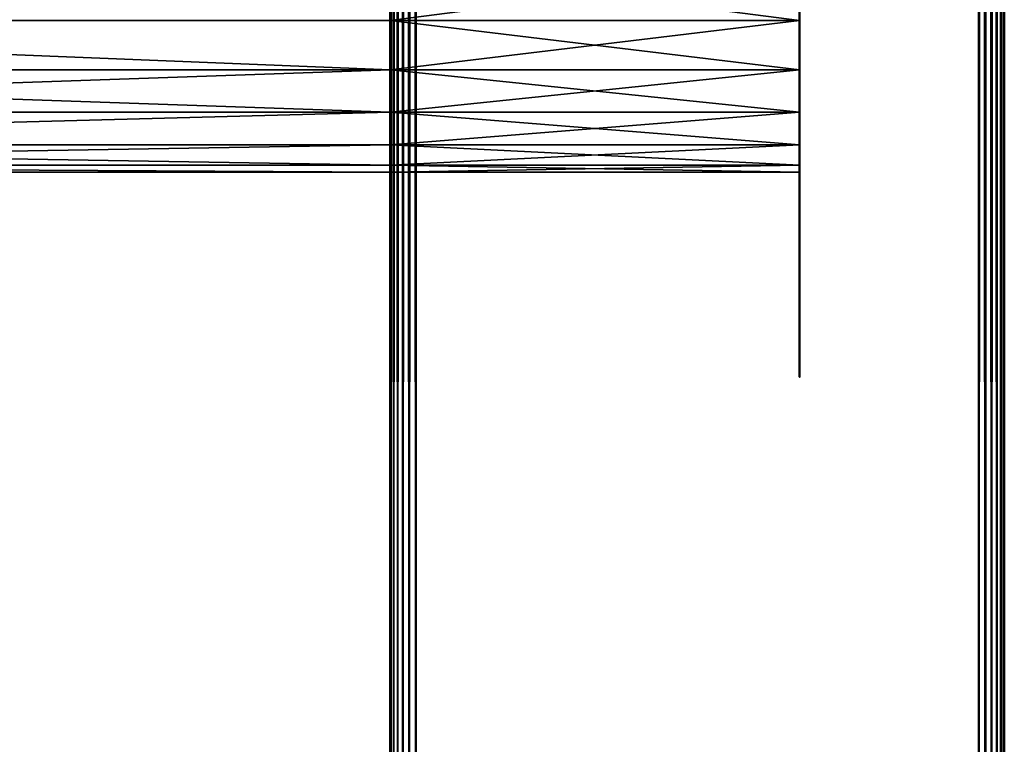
# Model space of a CAD drawing. Header units: millimetres. Extents: x 0 to 359, y -334 to 1.
# Tile 183 of 216: x 340 to 359, y -279 to -265. Entities that reach past the tile are written whole.
import ezdxf

# ---------------------------------------------------------------- set-up
doc = ezdxf.new("R2010")
doc.units = ezdxf.units.MM
doc.header["$MEASUREMENT"] = 0
doc.layers.add('0 Misc', color=7, linetype='Continuous', lineweight=35)
doc.layers.add('10 Raster Images', color=7, linetype='Continuous', lineweight=35)

msp = doc.modelspace()

# ---------------------------------------------------------------- linework, layer by layer
at = {"layer": '0 Misc', "color": 160, "linetype": 'Continuous', "lineweight": 50}
for p, q in [((347, -296, 0.5), (347, 0, 0.5)), ((347, 0, 332.5), (347, -296, 332.5)), ((347.5, 0), (347.5, -296)), ((347.5, -296, 333), (347.5, 0, 333)), ((358.5, -296), (358.5, 0)), ((358.5, 0, 333), (358.5, -296, 333)), ((359, -296, 332.5), (359, 0, 332.5)), ((359, 0, 0.5), (359, -296, 0.5)), ((347, -294.5, 13), (347, -0.5, 13)), ((347, -294.5, 1), (347, -0.5, 1)), ((347, -294.5, 332), (347, -0.5, 332)), ((347, -294.5, 320), (347, -0.5, 320))]:
    msp.add_line(p, q, dxfattribs=at).dxf.unprotected_set("ltscale", 0)
at = {"layer": '0 Misc', "color": 160, "linetype": 'Continuous', "lineweight": 25}
for p, q in [((347, -263.5, 3), (347, -294.5, 1)), ((347, -263.5, 11), (347, -294.5, 13)), ((347, -263.5, 322), (347, -294.5, 320)), ((347, -263.5, 330), (347, -294.5, 332)), ((347, -263.5, 330), (347, -296, 332.5)), ((347, -263.5, 3), (347, -296, 0.5)), ((347, -263.5, 11), (347, -264.535, 322.136)), ((355, -264.535, 3.136), (355, -263.5, 11)), ((355, -264.535, 322.136), (355, -263.5, 330)), ((347, -294.5, 13), (347, -264.535, 3.136)), ((347, -264.535, 3.136), (347, -294.5, 1)), ((347, -264.535, 10.864), (347, -294.5, 13)), ((347, -294.5, 332), (347, -264.535, 322.136)), ((347, -264.535, 322.136), (347, -294.5, 320)), ((347, -264.535, 329.864), (347, -294.5, 332)), ((347, -264.535, 329.864), (347, -296, 332.5)), ((347, -264.535, 3.136), (347, -296, 0.5)), ((347, -264.535, 10.864), (347, -265.5, 322.536)), ((347, -264.535, 10.864), (347, -264.535, 322.136)), ((355, -265.5, 3.536), (355, -264.535, 10.864)), ((355, -264.535, 3.136), (355, -264.535, 10.864)), ((355, -265.5, 322.536), (355, -264.535, 329.864)), ((355, -264.535, 322.136), (355, -264.535, 329.864)), ((347, -294.5, 13), (347, -265.5, 3.536)), ((347, -265.5, 10.464), (347, -294.5, 13)), ((347, -294.5, 332), (347, -265.5, 322.536)), ((347, -265.5, 329.464), (347, -294.5, 332)), ((347, -265.5, 329.464), (347, -296, 332.5)), ((347, -265.5, 3.536), (347, -296, 0.5)), ((347, -265.5, 10.464), (347, -266.328, 323.172)), ((347, -265.5, 10.464), (347, -265.5, 322.536)), ((355, -266.328, 4.172), (355, -265.5, 10.464)), ((355, -265.5, 3.536), (355, -265.5, 10.464)), ((355, -266.328, 323.172), (355, -265.5, 329.464)), ((355, -265.5, 322.536), (355, -265.5, 329.464)), ((347, -294.5, 13), (347, -266.328, 4.172)), ((347, -266.328, 9.828), (347, -294.5, 13)), ((347, -294.5, 332), (347, -266.328, 323.172)), ((347, -266.328, 328.828), (347, -294.5, 332)), ((347, -266.328, 328.828), (347, -296, 332.5)), ((347, -266.328, 4.172), (347, -296, 0.5)), ((347, -266.328, 9.828), (347, -266.964, 324)), ((347, -266.328, 9.828), (347, -266.328, 323.172)), ((355, -266.964, 5), (355, -266.328, 9.828)), ((355, -266.328, 4.172), (355, -266.328, 9.828)), ((355, -266.964, 324), (355, -266.328, 328.828)), ((355, -266.328, 323.172), (355, -266.328, 328.828)), ((347, -294.5, 13), (347, -266.964, 5)), ((347, -266.964, 9), (347, -294.5, 13)), ((347, -294.5, 332), (347, -266.964, 324)), ((347, -266.964, 328), (347, -294.5, 332)), ((347, -266.964, 328), (347, -296, 332.5)), ((347, -266.964, 5), (347, -296, 0.5)), ((347, -266.964, 9), (347, -267.364, 324.965)), ((347, -266.964, 9), (347, -266.964, 324)), ((355, -267.364, 5.965), (355, -266.964, 9)), ((355, -266.964, 5), (355, -266.964, 9)), ((355, -267.364, 324.965), (355, -266.964, 328)), ((355, -266.964, 324), (355, -266.964, 328)), ((347, -294.5, 13), (347, -267.364, 5.965)), ((347, -267.364, 8.035), (347, -294.5, 13)), ((347, -294.5, 332), (347, -267.364, 324.965)), ((347, -267.364, 327.035), (347, -294.5, 332)), ((347, -267.364, 327.035), (347, -296, 332.5)), ((347, -267.364, 5.965), (347, -296, 0.5)), ((347, -267.364, 8.035), (347, -267.5, 326)), ((347, -267.364, 8.035), (347, -267.364, 324.965)), ((355, -267.364, 5.965), (355, -267.364, 8.035)), ((355, -267.364, 324.965), (355, -267.364, 327.035)), ((347, -294.5, 13), (347, -267.5, 7)), ((347, -294.5, 332), (347, -267.5, 326)), ((347, -296, 332.5), (347, -267.5, 7)), ((347, -267.5, 7), (347, -267.5, 326)), ((347, -267.5, 326), (347, -296, 332.5)), ((347, -267.5, 7), (347, -296, 0.5))]:
    msp.add_line(p, q, dxfattribs=at).dxf.unprotected_set("ltscale", 0)
at = {"layer": '0 Misc', "color": 160, "linetype": 'Continuous', "lineweight": 50, "extrusion": (-1, 0, 0)}
for centre in [(263.5, 3, -347), (263.5, 322, -347), (267.5, 7, -355)]:
    msp.add_circle(centre, 4, dxfattribs=at).dxf.unprotected_set("ltscale", 0)
at = {"layer": '0 Misc', "color": 160, "linetype": 'Continuous', "lineweight": 50, "extrusion": (1, 0, 0)}
for centre in [(-267.5, 7, 347), (-267.5, 326, 347), (-267.5, 326, 355)]:
    msp.add_circle(centre, 4, dxfattribs=at).dxf.unprotected_set("ltscale", 0)
at = {"layer": '0 Misc', "color": 7, "lineweight": 25}
for points in [[(347, -296, 0.5), (347, 0, 0.5), (347.017, 0, 0.371)], [(347.017, -296, 0.371), (347, -296, 0.5), (347.017, 0, 0.371)], [(347, 0, 332.5), (347, -296, 332.5), (347.017, -296, 332.629)], [(347.017, 0, 332.629), (347, 0, 332.5), (347.017, -296, 332.629)], [(347, -263.5, 330), (347, -296, 332.5), (347, 0, 332.5)], [(347, -296, 0.5), (347, -263.5, 3), (347, 0, 0.5)], [(347.067, -296, 0.25), (347.017, -296, 0.371), (347.017, 0, 0.371)], [(347.067, 0, 0.25), (347.067, -296, 0.25), (347.017, 0, 0.371)], [(347.067, 0, 332.75), (347.017, 0, 332.629), (347.017, -296, 332.629)], [(347.067, -296, 332.75), (347.067, 0, 332.75), (347.017, -296, 332.629)], [(347.067, 0, 0.25), (347.146, 0, 0.146), (347.067, -296, 0.25)], [(347.067, -296, 0.25), (347.146, 0, 0.146), (347.146, -296, 0.146)], [(347.067, -296, 332.75), (347.146, -296, 332.854), (347.067, 0, 332.75)], [(347.067, 0, 332.75), (347.146, -296, 332.854), (347.146, 0, 332.854)], [(347.146, -296, 0.146), (347.146, 0, 0.146), (347.25, 0, 0.067)], [(347.25, -296, 0.067), (347.146, -296, 0.146), (347.25, 0, 0.067)], [(347.146, 0, 332.854), (347.146, -296, 332.854), (347.25, -296, 332.933)], [(347.25, 0, 332.933), (347.146, 0, 332.854), (347.25, -296, 332.933)], [(347.371, -296, 0.017), (347.25, -296, 0.067), (347.25, 0, 0.067)], [(347.371, 0, 0.017), (347.371, -296, 0.017), (347.25, 0, 0.067)], [(347.371, 0, 332.983), (347.25, 0, 332.933), (347.25, -296, 332.933)], [(347.371, -296, 332.983), (347.371, 0, 332.983), (347.25, -296, 332.933)], [(347.371, 0, 0.017), (347.5, 0), (347.371, -296, 0.017)], [(347.371, -296, 0.017), (347.5, 0), (347.5, -296)], [(347.371, -296, 332.983), (347.5, -296, 333), (347.371, 0, 332.983)], [(347.371, 0, 332.983), (347.5, -296, 333), (347.5, 0, 333)], [(358.629, -296, 0.017), (358.5, -296), (358.629, 0, 0.017)], [(358.629, 0, 0.017), (358.5, -296), (358.5, 0)], [(358.629, 0, 332.983), (358.5, 0, 333), (358.629, -296, 332.983)], [(358.629, -296, 332.983), (358.5, 0, 333), (358.5, -296, 333)], [(358.629, 0, 0.017), (358.75, 0, 0.067), (358.75, -296, 0.067)], [(358.629, -296, 0.017), (358.629, 0, 0.017), (358.75, -296, 0.067)], [(358.629, -296, 332.983), (358.75, -296, 332.933), (358.75, 0, 332.933)], [(358.629, 0, 332.983), (358.629, -296, 332.983), (358.75, 0, 332.933)], [(358.854, 0, 0.146), (358.854, -296, 0.146), (358.75, -296, 0.067)], [(358.75, 0, 0.067), (358.854, 0, 0.146), (358.75, -296, 0.067)], [(358.854, -296, 332.854), (358.854, 0, 332.854), (358.75, 0, 332.933)], [(358.75, -296, 332.933), (358.854, -296, 332.854), (358.75, 0, 332.933)], [(358.933, -296, 0.25), (358.854, -296, 0.146), (358.933, 0, 0.25)], [(358.933, 0, 0.25), (358.854, -296, 0.146), (358.854, 0, 0.146)], [(358.933, 0, 332.75), (358.854, 0, 332.854), (358.933, -296, 332.75)], [(358.933, -296, 332.75), (358.854, 0, 332.854), (358.854, -296, 332.854)], [(358.933, 0, 0.25), (358.983, 0, 0.371), (358.983, -296, 0.371)], [(358.933, -296, 0.25), (358.933, 0, 0.25), (358.983, -296, 0.371)], [(358.933, -296, 332.75), (358.983, -296, 332.629), (358.983, 0, 332.629)], [(358.933, 0, 332.75), (358.933, -296, 332.75), (358.983, 0, 332.629)], [(359, 0, 0.5), (359, -296, 0.5), (358.983, -296, 0.371)], [(358.983, 0, 0.371), (359, 0, 0.5), (358.983, -296, 0.371)], [(359, -296, 332.5), (359, 0, 332.5), (358.983, 0, 332.629)], [(358.983, -296, 332.629), (359, -296, 332.5), (358.983, 0, 332.629)], [(347, -294.5, 320), (90, -258, 320), (347, -0.5, 320)], [(347, -263.5, 3), (347, -294.5, 1), (347, -0.5, 1)], [(347, -294.5, 13), (347, -263.5, 11), (347, -0.5, 13)], [(347, -263.5, 322), (347, -294.5, 320), (347, -0.5, 320)], [(347, -294.5, 332), (347, -263.5, 330), (347, -0.5, 332)], [(347, -294.5, 320), (89.949, -258.388, 320), (90, -258, 320)], [(347, -294.5, 320), (89.799, -258.75, 320), (89.949, -258.388, 320)], [(347, -294.5, 320), (89.561, -259.061, 320), (89.799, -258.75, 320)], [(347, -294.5, 320), (89.25, -259.299, 320), (89.561, -259.061, 320)], [(347, -294.5, 320), (88.888, -259.449, 320), (89.25, -259.299, 320)], [(347, -294.5, 320), (66, -279, 320), (88.112, -259.449, 320)], [(347, -294.5, 320), (88.112, -259.449, 320), (88.5, -259.5, 320)], [(347, -294.5, 320), (88.5, -259.5, 320), (88.888, -259.449, 320)], [(323, -264.535, 10.864), (323, -263.5, 11), (347, -263.5, 11)], [(347, -264.535, 10.864), (323, -264.535, 10.864), (347, -263.5, 11)], [(347, -263.5, 3), (323, -264.535, 3.136), (347, -264.535, 3.136)], [(347, -263.5, 3), (323, -263.5, 3), (323, -264.535, 3.136)], [(323, -264.535, 329.864), (323, -263.5, 330), (347, -263.5, 330)], [(347, -264.535, 329.864), (323, -264.535, 329.864), (347, -263.5, 330)], [(347, -263.5, 322), (323, -264.535, 322.136), (347, -264.535, 322.136)], [(347, -263.5, 322), (323, -263.5, 322), (323, -264.535, 322.136)], [(355, -263.5, 11), (355, -264.535, 10.864), (347, -264.535, 10.864)], [(355, -263.5, 11), (347, -264.535, 10.864), (347, -263.5, 11)], [(355, -264.535, 3.136), (355, -263.5, 3), (347, -263.5, 3)], [(347, -264.535, 3.136), (355, -264.535, 3.136), (347, -263.5, 3)], [(355, -263.5, 330), (355, -264.535, 329.864), (347, -264.535, 329.864)], [(355, -263.5, 330), (347, -264.535, 329.864), (347, -263.5, 330)], [(355, -264.535, 322.136), (355, -263.5, 322), (347, -263.5, 322)], [(347, -264.535, 322.136), (355, -264.535, 322.136), (347, -263.5, 322)], [(347, -264.535, 3.136), (347, -294.5, 1), (347, -263.5, 3)], [(347, -263.5, 11), (347, -294.5, 13), (347, -264.535, 10.864)], [(347, -264.535, 322.136), (347, -294.5, 320), (347, -263.5, 322)], [(347, -263.5, 330), (347, -294.5, 332), (347, -264.535, 329.864)], [(347, -264.535, 329.864), (347, -296, 332.5), (347, -263.5, 330)], [(347, -263.5, 3), (347, -296, 0.5), (347, -264.535, 3.136)], [(347, -264.535, 10.864), (347, -264.535, 322.136), (347, -263.5, 11)], [(347, -263.5, 11), (347, -264.535, 322.136), (347, -263.5, 322)], [(355, -264.535, 3.136), (355, -264.535, 10.864), (355, -263.5, 11)], [(355, -264.535, 3.136), (355, -263.5, 11), (355, -263.5, 3)], [(355, -264.535, 322.136), (355, -264.535, 329.864), (355, -263.5, 330)], [(355, -264.535, 322.136), (355, -263.5, 330), (355, -263.5, 322)], [(347, -264.535, 10.864), (347, -265.5, 10.464), (323, -264.535, 10.864)], [(323, -264.535, 10.864), (347, -265.5, 10.464), (323, -265.5, 10.464)], [(323, -264.535, 3.136), (323, -265.5, 3.536), (347, -265.5, 3.536)], [(323, -264.535, 3.136), (347, -265.5, 3.536), (347, -264.535, 3.136)], [(347, -264.535, 329.864), (347, -265.5, 329.464), (323, -264.535, 329.864)], [(323, -264.535, 329.864), (347, -265.5, 329.464), (323, -265.5, 329.464)], [(323, -264.535, 322.136), (323, -265.5, 322.536), (347, -265.5, 322.536)], [(323, -264.535, 322.136), (347, -265.5, 322.536), (347, -264.535, 322.136)], [(347, -264.535, 10.864), (355, -265.5, 10.464), (347, -265.5, 10.464)], [(347, -264.535, 10.864), (355, -264.535, 10.864), (355, -265.5, 10.464)], [(347, -264.535, 3.136), (347, -265.5, 3.536), (355, -264.535, 3.136)], [(355, -264.535, 3.136), (347, -265.5, 3.536), (355, -265.5, 3.536)], [(347, -264.535, 329.864), (355, -265.5, 329.464), (347, -265.5, 329.464)], [(347, -264.535, 329.864), (355, -264.535, 329.864), (355, -265.5, 329.464)], [(347, -264.535, 322.136), (347, -265.5, 322.536), (355, -264.535, 322.136)], [(355, -264.535, 322.136), (347, -265.5, 322.536), (355, -265.5, 322.536)], [(347, -294.5, 13), (347, -294.5, 1), (347, -264.535, 3.136)], [(347, -294.5, 13), (347, -264.535, 3.136), (347, -265.5, 3.536)], [(347, -264.535, 10.864), (347, -294.5, 13), (347, -265.5, 10.464)], [(347, -294.5, 332), (347, -294.5, 320), (347, -264.535, 322.136)], [(347, -294.5, 332), (347, -264.535, 322.136), (347, -265.5, 322.536)], [(347, -264.535, 329.864), (347, -294.5, 332), (347, -265.5, 329.464)], [(347, -265.5, 329.464), (347, -296, 332.5), (347, -264.535, 329.864)], [(347, -264.535, 3.136), (347, -296, 0.5), (347, -265.5, 3.536)], [(347, -265.5, 10.464), (347, -265.5, 322.536), (347, -264.535, 10.864)], [(347, -264.535, 10.864), (347, -265.5, 322.536), (347, -264.535, 322.136)], [(355, -265.5, 3.536), (355, -265.5, 10.464), (355, -264.535, 10.864)], [(355, -265.5, 3.536), (355, -264.535, 10.864), (355, -264.535, 3.136)], [(355, -265.5, 322.536), (355, -265.5, 329.464), (355, -264.535, 329.864)], [(355, -265.5, 322.536), (355, -264.535, 329.864), (355, -264.535, 322.136)], [(323, -265.5, 10.464), (347, -265.5, 10.464), (347, -266.328, 9.828)], [(323, -266.328, 9.828), (323, -265.5, 10.464), (347, -266.328, 9.828)], [(347, -265.5, 3.536), (323, -266.328, 4.172), (347, -266.328, 4.172)], [(347, -265.5, 3.536), (323, -265.5, 3.536), (323, -266.328, 4.172)], [(323, -265.5, 329.464), (347, -265.5, 329.464), (347, -266.328, 328.828)], [(323, -266.328, 328.828), (323, -265.5, 329.464), (347, -266.328, 328.828)], [(347, -265.5, 322.536), (323, -266.328, 323.172), (347, -266.328, 323.172)], [(347, -265.5, 322.536), (323, -265.5, 322.536), (323, -266.328, 323.172)], [(347, -265.5, 10.464), (355, -266.328, 9.828), (347, -266.328, 9.828)], [(355, -265.5, 3.536), (347, -265.5, 3.536), (347, -266.328, 4.172)], [(355, -266.328, 4.172), (355, -265.5, 3.536), (347, -266.328, 4.172)], [(347, -265.5, 10.464), (355, -265.5, 10.464), (355, -266.328, 9.828)], [(347, -265.5, 329.464), (355, -266.328, 328.828), (347, -266.328, 328.828)], [(355, -265.5, 322.536), (347, -265.5, 322.536), (347, -266.328, 323.172)], [(355, -266.328, 323.172), (355, -265.5, 322.536), (347, -266.328, 323.172)], [(347, -265.5, 329.464), (355, -265.5, 329.464), (355, -266.328, 328.828)], [(347, -294.5, 13), (347, -265.5, 3.536), (347, -266.328, 4.172)], [(347, -265.5, 10.464), (347, -294.5, 13), (347, -266.328, 9.828)], [(347, -294.5, 332), (347, -265.5, 322.536), (347, -266.328, 323.172)], [(347, -265.5, 329.464), (347, -294.5, 332), (347, -266.328, 328.828)], [(347, -266.328, 328.828), (347, -296, 332.5), (347, -265.5, 329.464)], [(347, -265.5, 3.536), (347, -296, 0.5), (347, -266.328, 4.172)], [(347, -266.328, 9.828), (347, -266.328, 323.172), (347, -265.5, 10.464)], [(347, -265.5, 10.464), (347, -266.328, 323.172), (347, -265.5, 322.536)], [(355, -266.328, 4.172), (355, -266.328, 9.828), (355, -265.5, 10.464)], [(355, -266.328, 4.172), (355, -265.5, 10.464), (355, -265.5, 3.536)], [(355, -266.328, 323.172), (355, -266.328, 328.828), (355, -265.5, 329.464)], [(355, -266.328, 323.172), (355, -265.5, 329.464), (355, -265.5, 322.536)], [(323, -266.964, 9), (323, -266.328, 9.828), (347, -266.328, 9.828)], [(347, -266.964, 9), (323, -266.964, 9), (347, -266.328, 9.828)], [(323, -266.964, 5), (347, -266.964, 5), (347, -266.328, 4.172)], [(323, -266.328, 4.172), (323, -266.964, 5), (347, -266.328, 4.172)], [(323, -266.964, 328), (323, -266.328, 328.828), (347, -266.328, 328.828)], [(347, -266.964, 328), (323, -266.964, 328), (347, -266.328, 328.828)], [(323, -266.964, 324), (347, -266.964, 324), (347, -266.328, 323.172)], [(323, -266.328, 323.172), (323, -266.964, 324), (347, -266.328, 323.172)], [(355, -266.964, 9), (347, -266.964, 9), (347, -266.328, 9.828)], [(355, -266.328, 9.828), (355, -266.964, 9), (347, -266.328, 9.828)], [(347, -266.964, 5), (355, -266.328, 4.172), (347, -266.328, 4.172)], [(347, -266.964, 5), (355, -266.964, 5), (355, -266.328, 4.172)], [(355, -266.964, 328), (347, -266.964, 328), (347, -266.328, 328.828)], [(355, -266.328, 328.828), (355, -266.964, 328), (347, -266.328, 328.828)], [(347, -266.964, 324), (355, -266.328, 323.172), (347, -266.328, 323.172)], [(347, -266.964, 324), (355, -266.964, 324), (355, -266.328, 323.172)], [(347, -294.5, 13), (347, -266.328, 4.172), (347, -266.964, 5)], [(347, -266.328, 9.828), (347, -294.5, 13), (347, -266.964, 9)], [(347, -294.5, 332), (347, -266.328, 323.172), (347, -266.964, 324)], [(347, -266.328, 328.828), (347, -294.5, 332), (347, -266.964, 328)], [(347, -266.964, 328), (347, -296, 332.5), (347, -266.328, 328.828)], [(347, -266.328, 4.172), (347, -296, 0.5), (347, -266.964, 5)], [(347, -266.964, 9), (347, -266.964, 324), (347, -266.328, 9.828)], [(347, -266.328, 9.828), (347, -266.964, 324), (347, -266.328, 323.172)], [(355, -266.964, 5), (355, -266.964, 9), (355, -266.328, 9.828)], [(355, -266.964, 5), (355, -266.328, 9.828), (355, -266.328, 4.172)], [(355, -266.964, 324), (355, -266.964, 328), (355, -266.328, 328.828)], [(355, -266.964, 324), (355, -266.328, 328.828), (355, -266.328, 323.172)], [(347, -266.964, 9), (347, -267.364, 8.035), (323, -266.964, 9)], [(323, -266.964, 9), (347, -267.364, 8.035), (323, -267.364, 8.035)], [(347, -267.364, 5.965), (347, -266.964, 5), (323, -267.364, 5.965)], [(323, -267.364, 5.965), (347, -266.964, 5), (323, -266.964, 5)], [(347, -266.964, 328), (347, -267.364, 327.035), (323, -266.964, 328)], [(323, -266.964, 328), (347, -267.364, 327.035), (323, -267.364, 327.035)], [(347, -267.364, 324.965), (347, -266.964, 324), (323, -267.364, 324.965)], [(323, -267.364, 324.965), (347, -266.964, 324), (323, -266.964, 324)], [(347, -267.364, 8.035), (355, -266.964, 9), (355, -267.364, 8.035)], [(347, -267.364, 8.035), (347, -266.964, 9), (355, -266.964, 9)], [(355, -267.364, 5.965), (355, -266.964, 5), (347, -266.964, 5)], [(355, -267.364, 5.965), (347, -266.964, 5), (347, -267.364, 5.965)], [(347, -267.364, 327.035), (355, -266.964, 328), (355, -267.364, 327.035)], [(347, -267.364, 327.035), (347, -266.964, 328), (355, -266.964, 328)], [(355, -267.364, 324.965), (355, -266.964, 324), (347, -266.964, 324)], [(355, -267.364, 324.965), (347, -266.964, 324), (347, -267.364, 324.965)], [(347, -294.5, 13), (347, -266.964, 5), (347, -267.364, 5.965)], [(347, -266.964, 9), (347, -294.5, 13), (347, -267.364, 8.035)], [(347, -294.5, 332), (347, -266.964, 324), (347, -267.364, 324.965)], [(347, -266.964, 328), (347, -294.5, 332), (347, -267.364, 327.035)], [(347, -267.364, 327.035), (347, -296, 332.5), (347, -266.964, 328)], [(347, -266.964, 5), (347, -296, 0.5), (347, -267.364, 5.965)], [(347, -267.364, 8.035), (347, -267.364, 324.965), (347, -266.964, 9)], [(347, -266.964, 9), (347, -267.364, 324.965), (347, -266.964, 324)], [(355, -267.364, 5.965), (355, -267.364, 8.035), (355, -266.964, 9)], [(355, -267.364, 5.965), (355, -266.964, 9), (355, -266.964, 5)], [(355, -267.364, 324.965), (355, -267.364, 327.035), (355, -266.964, 328)], [(355, -267.364, 324.965), (355, -266.964, 328), (355, -266.964, 324)], [(323, -267.364, 8.035), (347, -267.364, 8.035), (347, -267.5, 7)], [(323, -267.5, 7), (323, -267.364, 8.035), (347, -267.5, 7)], [(323, -267.364, 5.965), (323, -267.5, 7), (347, -267.5, 7)], [(347, -267.364, 5.965), (323, -267.364, 5.965), (347, -267.5, 7)], [(323, -267.364, 327.035), (347, -267.364, 327.035), (347, -267.5, 326)], [(323, -267.5, 326), (323, -267.364, 327.035), (347, -267.5, 326)], [(323, -267.364, 324.965), (323, -267.5, 326), (347, -267.5, 326)], [(347, -267.364, 324.965), (323, -267.364, 324.965), (347, -267.5, 326)], [(347, -267.5, 7), (355, -267.364, 5.965), (347, -267.364, 5.965)], [(347, -267.364, 8.035), (355, -267.5, 7), (347, -267.5, 7)], [(347, -267.364, 8.035), (355, -267.364, 8.035), (355, -267.5, 7)], [(347, -267.5, 7), (355, -267.5, 7), (355, -267.364, 5.965)], [(347, -267.5, 326), (355, -267.364, 324.965), (347, -267.364, 324.965)], [(347, -267.364, 327.035), (355, -267.5, 326), (347, -267.5, 326)], [(347, -267.364, 327.035), (355, -267.364, 327.035), (355, -267.5, 326)], [(347, -267.5, 326), (355, -267.5, 326), (355, -267.364, 324.965)], [(347, -294.5, 13), (347, -267.364, 5.965), (347, -267.5, 7)], [(347, -267.364, 8.035), (347, -294.5, 13), (347, -267.5, 7)], [(347, -294.5, 332), (347, -267.364, 324.965), (347, -267.5, 326)], [(347, -267.364, 327.035), (347, -294.5, 332), (347, -267.5, 326)], [(347, -267.5, 326), (347, -296, 332.5), (347, -267.364, 327.035)], [(347, -267.364, 5.965), (347, -296, 0.5), (347, -267.5, 7)], [(347, -267.5, 326), (347, -267.364, 8.035), (347, -267.5, 7)], [(347, -267.364, 8.035), (347, -267.5, 326), (347, -267.364, 324.965)], [(355, -267.364, 8.035), (355, -267.364, 5.965), (355, -267.5, 7)], [(355, -267.364, 327.035), (355, -267.364, 324.965), (355, -267.5, 326)], [(347, -296, 332.5), (347, -267.5, 326), (347, -267.5, 7)], [(347, -267.5, 7), (347, -296, 0.5), (347, -296, 332.5)]]:
    msp.add_3dface(points, dxfattribs=at)
for points, invisible_edges in [([(347.5, -296), (358.5, 0), (358.5, -296)], 1), ([(347.5, -296), (347.5, 0), (358.5, 0)], 12), ([(358.5, -296, 333), (347.5, 0, 333), (347.5, -296, 333)], 1), ([(358.5, -296, 333), (358.5, 0, 333), (347.5, 0, 333)], 12), ([(359, -296, 332.5), (359, 0, 0.5), (359, 0, 332.5)], 1), ([(359, -296, 332.5), (359, -296, 0.5), (359, 0, 0.5)], 12), ([(347, -294.5, 13), (12, -0.5, 13), (12, -294.5, 13)], 1), ([(347, -294.5, 13), (347, -0.5, 13), (12, -0.5, 13)], 12), ([(347, -0.5, 1), (12, -294.5, 1), (12, -0.5, 1)], 1), ([(347, -0.5, 1), (347, -294.5, 1), (12, -294.5, 1)], 12), ([(347, -294.5, 332), (12, -0.5, 332), (12, -294.5, 332)], 1), ([(347, -294.5, 332), (347, -0.5, 332), (12, -0.5, 332)], 12)]:
    msp.add_3dface(points, dxfattribs=dict(at, invisible_edges=invisible_edges))
at = {"layer": '10 Raster Images', "color": 160, "linetype": 'Continuous', "lineweight": 25}
for p, q in [((347, 0, 332.5), (347, -296, 332.5)), ((347, -296, 0.5), (347, 0, 0.5)), ((347, -0.5, 1), (347, -294.5, 1)), ((347, -294.5, 13), (347, -0.5, 13)), ((347, -294.5, 320), (347, -0.5, 320)), ((347, -0.5, 320), (347, -294.5, 320)), ((347, -294.5, 332), (347, -0.5, 332)), ((347, -264.535, 3.136), (347, -263.5, 3)), ((347, -263.5, 11), (347, -264.535, 10.864)), ((347, -264.535, 322.136), (347, -263.5, 322)), ((347, -263.5, 330), (347, -264.535, 329.864)), ((347, -264.535, 329.864), (347, -263.5, 330)), ((347, -263.5, 3), (347, -264.535, 3.136)), ((347, -264.535, 10.864), (347, -263.5, 11)), ((347, -263.5, 322), (347, -264.535, 322.136)), ((355, -263.5, 11), (355, -264.535, 10.864)), ((355, -264.535, 3.136), (355, -263.5, 3)), ((355, -263.5, 330), (355, -264.535, 329.864)), ((355, -264.535, 322.136), (355, -263.5, 322)), ((347, -265.5, 3.536), (347, -264.535, 3.136)), ((347, -264.535, 10.864), (347, -265.5, 10.464)), ((347, -265.5, 322.536), (347, -264.535, 322.136)), ((347, -264.535, 329.864), (347, -265.5, 329.464)), ((347, -265.5, 329.464), (347, -264.535, 329.864)), ((347, -264.535, 3.136), (347, -265.5, 3.536)), ((347, -265.5, 10.464), (347, -264.535, 10.864)), ((347, -264.535, 322.136), (347, -265.5, 322.536)), ((355, -264.535, 10.864), (355, -265.5, 10.464)), ((355, -265.5, 3.536), (355, -264.535, 3.136)), ((355, -264.535, 329.864), (355, -265.5, 329.464)), ((355, -265.5, 322.536), (355, -264.535, 322.136)), ((347, -266.328, 4.172), (347, -265.5, 3.536)), ((347, -265.5, 10.464), (347, -266.328, 9.828)), ((347, -266.328, 323.172), (347, -265.5, 322.536)), ((347, -265.5, 329.464), (347, -266.328, 328.828)), ((347, -266.328, 328.828), (347, -265.5, 329.464)), ((347, -265.5, 3.536), (347, -266.328, 4.172)), ((347, -266.328, 9.828), (347, -265.5, 10.464)), ((347, -265.5, 322.536), (347, -266.328, 323.172)), ((355, -265.5, 10.464), (355, -266.328, 9.828)), ((355, -266.328, 4.172), (355, -265.5, 3.536)), ((355, -265.5, 329.464), (355, -266.328, 328.828)), ((355, -266.328, 323.172), (355, -265.5, 322.536)), ((347, -266.964, 5), (347, -266.328, 4.172)), ((347, -266.328, 9.828), (347, -266.964, 9)), ((347, -266.964, 324), (347, -266.328, 323.172)), ((347, -266.328, 328.828), (347, -266.964, 328)), ((347, -266.964, 328), (347, -266.328, 328.828)), ((347, -266.328, 4.172), (347, -266.964, 5)), ((347, -266.964, 9), (347, -266.328, 9.828)), ((347, -266.328, 323.172), (347, -266.964, 324)), ((355, -266.328, 9.828), (355, -266.964, 9)), ((355, -266.964, 5), (355, -266.328, 4.172)), ((355, -266.328, 328.828), (355, -266.964, 328)), ((355, -266.964, 324), (355, -266.328, 323.172)), ((347, -267.364, 5.965), (347, -266.964, 5)), ((347, -266.964, 9), (347, -267.364, 8.035)), ((347, -267.364, 324.965), (347, -266.964, 324)), ((347, -266.964, 328), (347, -267.364, 327.035)), ((347, -267.364, 327.035), (347, -266.964, 328)), ((347, -266.964, 5), (347, -267.364, 5.965)), ((347, -267.364, 8.035), (347, -266.964, 9)), ((347, -266.964, 324), (347, -267.364, 324.965)), ((355, -266.964, 9), (355, -267.364, 8.035)), ((355, -267.364, 5.965), (355, -266.964, 5)), ((355, -266.964, 328), (355, -267.364, 327.035)), ((355, -267.364, 324.965), (355, -266.964, 324)), ((347, -267.5, 7), (347, -267.364, 5.965)), ((347, -267.364, 8.035), (347, -267.5, 7)), ((347, -267.5, 326), (347, -267.364, 324.965)), ((347, -267.364, 327.035), (347, -267.5, 326)), ((347, -267.5, 326), (347, -267.364, 327.035)), ((347, -267.364, 5.965), (347, -267.5, 7)), ((347, -267.5, 7), (347, -267.364, 8.035)), ((347, -267.364, 324.965), (347, -267.5, 326)), ((355, -267.364, 8.035), (355, -267.5, 7)), ((355, -267.5, 7), (355, -267.364, 5.965)), ((355, -267.364, 327.035), (355, -267.5, 326)), ((355, -267.5, 326), (355, -267.364, 324.965))]:
    msp.add_line(p, q, dxfattribs=at).dxf.unprotected_set("ltscale", 0)

doc.saveas('drawing.dxf')
